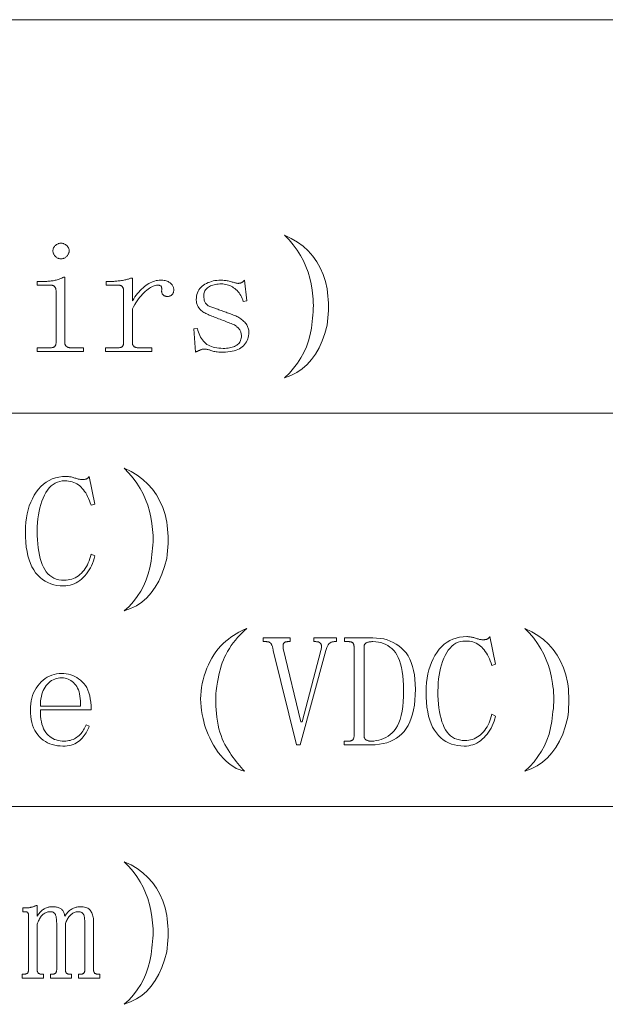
# Model space of a CAD drawing. Extents: x 1 to 297, y 1 to 210.
# Tile 32 of 171: x 58.45 to 66.47, y 43.02 to 56.51. Entities that reach past the tile are written whole.
import ezdxf

# ---------------------------------------------------------------- set-up
doc = ezdxf.new("R2010")
doc.units = 0

msp = doc.modelspace()

# ---------------------------------------------------------------- linework, layer by layer
at = {"color": 7, "lineweight": 13}
for p, q in [((1.306, 56.508), (219.321, 56.508)), ((1.306, 51.119), (219.321, 51.119)), ((1.306, 45.731), (175.108, 45.731))]:
    msp.add_line(p, q, dxfattribs=at)
for points in [[(62.078, 53.556), (62.17, 53.512), (62.254, 53.461), (62.332, 53.404), (62.401, 53.34), (62.463, 53.269), (62.518, 53.192), (62.565, 53.109), (62.604, 53.019), (62.636, 52.922), (62.66, 52.819), (62.667, 52.771), (62.671, 52.722), (62.675, 52.674), (62.677, 52.624), (62.678, 52.575), (62.677, 52.525), (62.675, 52.475), (62.671, 52.424), (62.667, 52.373), (62.66, 52.322), (62.63, 52.21), (62.593, 52.107), (62.55, 52.012), (62.501, 51.927), (62.446, 51.851), (62.385, 51.783), (62.317, 51.724), (62.244, 51.675), (62.164, 51.634), (62.078, 51.602), (62.143, 51.665), (62.202, 51.732), (62.256, 51.801), (62.302, 51.874), (62.343, 51.949), (62.378, 52.028), (62.406, 52.11), (62.429, 52.194), (62.445, 52.282), (62.455, 52.373), (62.461, 52.418), (62.466, 52.462), (62.469, 52.506), (62.471, 52.549), (62.472, 52.592), (62.471, 52.635), (62.469, 52.677), (62.466, 52.719), (62.461, 52.761), (62.455, 52.802), (62.442, 52.887), (62.423, 52.969), (62.399, 53.05), (62.37, 53.128), (62.335, 53.205), (62.294, 53.279), (62.248, 53.352), (62.197, 53.422), (62.14, 53.49)], [(59.018, 53.445), (59.026, 53.445), (59.034, 53.444), (59.043, 53.442), (59.05, 53.44), (59.058, 53.437), (59.066, 53.434), (59.073, 53.43), (59.081, 53.426), (59.088, 53.421), (59.095, 53.415), (59.101, 53.409), (59.107, 53.402), (59.112, 53.396), (59.117, 53.389), (59.12, 53.382), (59.124, 53.374), (59.126, 53.367), (59.128, 53.359), (59.129, 53.35), (59.129, 53.342), (59.129, 53.334), (59.128, 53.325), (59.126, 53.317), (59.124, 53.309), (59.12, 53.301), (59.117, 53.294), (59.112, 53.286), (59.107, 53.279), (59.101, 53.272), (59.095, 53.265), (59.088, 53.258), (59.081, 53.253), (59.073, 53.247), (59.066, 53.243), (59.058, 53.239), (59.05, 53.236), (59.043, 53.234), (59.034, 53.232), (59.026, 53.231), (59.018, 53.231), (59.009, 53.231), (59.001, 53.232), (58.993, 53.234), (58.985, 53.236), (58.977, 53.239), (58.969, 53.243), (58.962, 53.247), (58.954, 53.253), (58.947, 53.258), (58.94, 53.265), (58.934, 53.272), (58.928, 53.279), (58.923, 53.286), (58.918, 53.294), (58.915, 53.301), (58.912, 53.309), (58.909, 53.317), (58.908, 53.325), (58.906, 53.334), (58.906, 53.342), (58.906, 53.35), (58.908, 53.359), (58.909, 53.367), (58.912, 53.374), (58.915, 53.382), (58.918, 53.389), (58.923, 53.396), (58.928, 53.402), (58.934, 53.409), (58.94, 53.415), (58.947, 53.421), (58.954, 53.426), (58.962, 53.43), (58.969, 53.434), (58.977, 53.437), (58.985, 53.44), (58.993, 53.442), (59.001, 53.444), (59.009, 53.445)], [(58.949, 52.793), (58.949, 52.8), (58.948, 52.807), (58.947, 52.813), (58.946, 52.819), (58.945, 52.825), (58.943, 52.83), (58.941, 52.835), (58.938, 52.84), (58.935, 52.845), (58.932, 52.849), (58.928, 52.853), (58.924, 52.857), (58.919, 52.86), (58.914, 52.863), (58.908, 52.865), (58.902, 52.867), (58.895, 52.869), (58.888, 52.87), (58.88, 52.87), (58.872, 52.871), (58.692, 52.871), (58.692, 52.922), (58.778, 52.922), (58.793, 52.922), (58.808, 52.923), (58.823, 52.923), (58.838, 52.924), (58.853, 52.925), (58.867, 52.927), (58.881, 52.928), (58.896, 52.93), (58.91, 52.932), (58.923, 52.935), (58.937, 52.938), (58.95, 52.941), (58.964, 52.944), (58.977, 52.949), (58.99, 52.953), (59.002, 52.958), (59.015, 52.963), (59.028, 52.969), (59.04, 52.975), (59.052, 52.982), (59.069, 52.982), (59.069, 52.082), (59.069, 52.075), (59.07, 52.069), (59.071, 52.063), (59.072, 52.057), (59.074, 52.052), (59.077, 52.047), (59.08, 52.042), (59.083, 52.038), (59.086, 52.034), (59.09, 52.031), (59.095, 52.027), (59.1, 52.024), (59.104, 52.022), (59.11, 52.02), (59.115, 52.018), (59.121, 52.016), (59.127, 52.015), (59.133, 52.014), (59.139, 52.014), (59.146, 52.013), (59.326, 52.013), (59.326, 51.962), (58.692, 51.962), (58.692, 52.013), (58.872, 52.013), (58.88, 52.014), (58.888, 52.014), (58.895, 52.015), (58.902, 52.016), (58.908, 52.018), (58.914, 52.02), (58.919, 52.022), (58.924, 52.024), (58.928, 52.027), (58.932, 52.031), (58.935, 52.034), (58.938, 52.038), (58.941, 52.042), (58.943, 52.047), (58.945, 52.052), (58.946, 52.057), (58.947, 52.063), (58.948, 52.069), (58.949, 52.075), (58.949, 52.082)], [(59.995, 52.656), (60.012, 52.683), (60.03, 52.709), (60.047, 52.733), (60.065, 52.756), (60.084, 52.777), (60.102, 52.798), (60.121, 52.817), (60.14, 52.835), (60.159, 52.851), (60.179, 52.866), (60.199, 52.88), (60.219, 52.893), (60.239, 52.903), (60.259, 52.913), (60.279, 52.921), (60.299, 52.927), (60.319, 52.933), (60.339, 52.936), (60.36, 52.938), (60.38, 52.939), (60.397, 52.939), (60.413, 52.938), (60.428, 52.936), (60.443, 52.933), (60.457, 52.93), (60.469, 52.925), (60.482, 52.92), (60.493, 52.914), (60.503, 52.908), (60.513, 52.901), (60.522, 52.893), (60.53, 52.885), (60.537, 52.876), (60.543, 52.868), (60.549, 52.859), (60.553, 52.85), (60.556, 52.84), (60.559, 52.831), (60.56, 52.821), (60.56, 52.811), (60.56, 52.802), (60.56, 52.794), (60.559, 52.786), (60.557, 52.779), (60.555, 52.772), (60.553, 52.765), (60.55, 52.759), (60.547, 52.753), (60.543, 52.747), (60.539, 52.742), (60.535, 52.737), (60.53, 52.733), (60.524, 52.729), (60.518, 52.726), (60.512, 52.723), (60.506, 52.72), (60.499, 52.719), (60.491, 52.717), (60.483, 52.717), (60.475, 52.716), (60.466, 52.717), (60.458, 52.717), (60.451, 52.719), (60.444, 52.72), (60.437, 52.723), (60.431, 52.726), (60.425, 52.729), (60.42, 52.733), (60.415, 52.737), (60.41, 52.742), (60.406, 52.747), (60.403, 52.753), (60.4, 52.759), (60.398, 52.765), (60.397, 52.772), (60.396, 52.779), (60.395, 52.786), (60.395, 52.794), (60.396, 52.802), (60.398, 52.811), (60.397, 52.816), (60.397, 52.821), (60.397, 52.825), (60.396, 52.83), (60.395, 52.834), (60.394, 52.838), (60.393, 52.842), (60.392, 52.846), (60.391, 52.85), (60.389, 52.853), (60.387, 52.857), (60.384, 52.86), (60.381, 52.862), (60.377, 52.864), (60.372, 52.866), (60.366, 52.868), (60.36, 52.869), (60.353, 52.87), (60.346, 52.87), (60.338, 52.871), (60.324, 52.87), (60.309, 52.867), (60.294, 52.863), (60.278, 52.857), (60.262, 52.849), (60.244, 52.84), (60.227, 52.829), (60.209, 52.816), (60.19, 52.801), (60.17, 52.785), (60.151, 52.767), (60.132, 52.748), (60.113, 52.727), (60.095, 52.705), (60.077, 52.682), (60.06, 52.657), (60.043, 52.631), (60.026, 52.604), (60.01, 52.575), (59.995, 52.545), (59.995, 52.082), (59.995, 52.075), (59.996, 52.069), (59.997, 52.063), (59.998, 52.057), (60, 52.052), (60.002, 52.047), (60.005, 52.042), (60.008, 52.038), (60.012, 52.034), (60.016, 52.031), (60.021, 52.027), (60.025, 52.024), (60.03, 52.022), (60.035, 52.02), (60.041, 52.018), (60.046, 52.016), (60.052, 52.015), (60.059, 52.014), (60.065, 52.014), (60.072, 52.013), (60.26, 52.013), (60.26, 51.962), (59.626, 51.962), (59.626, 52.013), (59.798, 52.013), (59.806, 52.014), (59.814, 52.014), (59.821, 52.015), (59.828, 52.016), (59.834, 52.018), (59.84, 52.02), (59.845, 52.022), (59.85, 52.024), (59.854, 52.027), (59.858, 52.031), (59.861, 52.034), (59.864, 52.038), (59.866, 52.042), (59.869, 52.047), (59.87, 52.052), (59.872, 52.057), (59.873, 52.063), (59.874, 52.069), (59.875, 52.075), (59.875, 52.082), (59.875, 52.793), (59.875, 52.8), (59.874, 52.807), (59.873, 52.813), (59.872, 52.819), (59.87, 52.825), (59.869, 52.83), (59.866, 52.835), (59.864, 52.84), (59.861, 52.845), (59.858, 52.849), (59.854, 52.853), (59.85, 52.857), (59.845, 52.86), (59.84, 52.863), (59.834, 52.865), (59.828, 52.867), (59.821, 52.869), (59.814, 52.87), (59.806, 52.87), (59.798, 52.871), (59.635, 52.871), (59.635, 52.922), (59.703, 52.922), (59.716, 52.922), (59.728, 52.923), (59.741, 52.923), (59.755, 52.924), (59.769, 52.925), (59.783, 52.927), (59.798, 52.928), (59.813, 52.93), (59.829, 52.932), (59.845, 52.935), (59.861, 52.937), (59.876, 52.94), (59.89, 52.943), (59.904, 52.946), (59.917, 52.949), (59.929, 52.952), (59.94, 52.955), (59.95, 52.958), (59.96, 52.961), (59.969, 52.965), (59.995, 52.965)], [(60.869, 52.673), (60.87, 52.699), (60.873, 52.722), (60.878, 52.745), (60.885, 52.767), (60.894, 52.787), (60.904, 52.806), (60.917, 52.824), (60.932, 52.841), (60.949, 52.856), (60.968, 52.871), (60.988, 52.884), (61.009, 52.895), (61.03, 52.906), (61.053, 52.914), (61.076, 52.922), (61.1, 52.928), (61.124, 52.933), (61.15, 52.936), (61.176, 52.938), (61.203, 52.939), (61.219, 52.939), (61.234, 52.938), (61.249, 52.937), (61.264, 52.936), (61.278, 52.934), (61.293, 52.931), (61.307, 52.929), (61.321, 52.925), (61.335, 52.922), (61.349, 52.918), (61.362, 52.914), (61.375, 52.91), (61.386, 52.907), (61.397, 52.904), (61.407, 52.902), (61.416, 52.9), (61.424, 52.898), (61.431, 52.897), (61.438, 52.896), (61.443, 52.896), (61.448, 52.896), (61.453, 52.897), (61.458, 52.897), (61.462, 52.898), (61.467, 52.898), (61.471, 52.899), (61.475, 52.9), (61.479, 52.902), (61.483, 52.903), (61.486, 52.905), (61.49, 52.907), (61.493, 52.909), (61.497, 52.912), (61.501, 52.914), (61.505, 52.918), (61.51, 52.921), (61.514, 52.925), (61.519, 52.93), (61.524, 52.934), (61.529, 52.939), (61.563, 52.656), (61.512, 52.648), (61.505, 52.67), (61.496, 52.69), (61.487, 52.71), (61.477, 52.729), (61.466, 52.747), (61.454, 52.764), (61.441, 52.781), (61.427, 52.796), (61.412, 52.81), (61.396, 52.823), (61.38, 52.836), (61.363, 52.847), (61.345, 52.856), (61.328, 52.865), (61.309, 52.872), (61.291, 52.877), (61.272, 52.882), (61.252, 52.885), (61.232, 52.887), (61.212, 52.888), (61.19, 52.887), (61.169, 52.886), (61.149, 52.884), (61.13, 52.881), (61.112, 52.877), (61.095, 52.872), (61.079, 52.867), (61.064, 52.86), (61.049, 52.853), (61.036, 52.845), (61.024, 52.836), (61.013, 52.826), (61.003, 52.816), (60.995, 52.805), (60.988, 52.793), (60.982, 52.781), (60.978, 52.768), (60.974, 52.754), (60.973, 52.74), (60.972, 52.725), (60.972, 52.711), (60.973, 52.699), (60.975, 52.686), (60.977, 52.675), (60.979, 52.664), (60.983, 52.653), (60.987, 52.644), (60.991, 52.634), (60.996, 52.626), (61.002, 52.618), (61.008, 52.61), (61.016, 52.603), (61.024, 52.597), (61.033, 52.59), (61.044, 52.584), (61.055, 52.579), (61.067, 52.574), (61.08, 52.57), (61.094, 52.566), (61.109, 52.562), (61.121, 52.557), (61.134, 52.552), (61.148, 52.546), (61.162, 52.541), (61.177, 52.535), (61.192, 52.53), (61.208, 52.524), (61.224, 52.518), (61.241, 52.512), (61.259, 52.506), (61.277, 52.5), (61.294, 52.494), (61.312, 52.488), (61.329, 52.482), (61.346, 52.475), (61.362, 52.469), (61.379, 52.462), (61.395, 52.456), (61.411, 52.449), (61.426, 52.442), (61.44, 52.435), (61.453, 52.427), (61.465, 52.42), (61.478, 52.411), (61.489, 52.402), (61.501, 52.393), (61.512, 52.383), (61.522, 52.373), (61.532, 52.363), (61.542, 52.352), (61.551, 52.341), (61.559, 52.329), (61.566, 52.317), (61.572, 52.305), (61.577, 52.293), (61.581, 52.281), (61.585, 52.268), (61.587, 52.255), (61.589, 52.241), (61.589, 52.228), (61.588, 52.203), (61.585, 52.179), (61.581, 52.156), (61.575, 52.134), (61.567, 52.113), (61.557, 52.093), (61.545, 52.075), (61.531, 52.058), (61.516, 52.041), (61.499, 52.026), (61.48, 52.012), (61.46, 52), (61.438, 51.989), (61.414, 51.98), (61.389, 51.972), (61.362, 51.965), (61.333, 51.96), (61.303, 51.956), (61.271, 51.954), (61.238, 51.953), (61.216, 51.954), (61.195, 51.954), (61.176, 51.955), (61.157, 51.957), (61.14, 51.959), (61.124, 51.961), (61.109, 51.964), (61.095, 51.967), (61.082, 51.971), (61.07, 51.975), (61.06, 51.979), (61.049, 51.983), (61.039, 51.986), (61.029, 51.989), (61.02, 51.991), (61.011, 51.993), (61.003, 51.994), (60.995, 51.995), (60.988, 51.996), (60.98, 51.996), (60.975, 51.996), (60.97, 51.996), (60.965, 51.995), (60.959, 51.994), (60.954, 51.993), (60.948, 51.992), (60.942, 51.99), (60.937, 51.988), (60.931, 51.986), (60.925, 51.983), (60.919, 51.981), (60.913, 51.978), (60.906, 51.975), (60.9, 51.972), (60.894, 51.97), (60.887, 51.966), (60.881, 51.963), (60.874, 51.96), (60.867, 51.957), (60.86, 51.953), (60.835, 52.271), (60.886, 52.279), (60.892, 52.252), (60.899, 52.227), (60.907, 52.203), (60.916, 52.18), (60.927, 52.159), (60.939, 52.139), (60.952, 52.121), (60.966, 52.104), (60.981, 52.088), (60.998, 52.073), (61.015, 52.06), (61.035, 52.049), (61.055, 52.038), (61.077, 52.03), (61.1, 52.022), (61.125, 52.016), (61.151, 52.011), (61.179, 52.008), (61.207, 52.006), (61.238, 52.005), (61.261, 52.005), (61.283, 52.007), (61.305, 52.009), (61.325, 52.012), (61.344, 52.016), (61.362, 52.02), (61.378, 52.026), (61.394, 52.032), (61.408, 52.04), (61.422, 52.048), (61.434, 52.057), (61.445, 52.067), (61.455, 52.077), (61.463, 52.089), (61.47, 52.101), (61.476, 52.115), (61.48, 52.129), (61.484, 52.144), (61.486, 52.16), (61.486, 52.176), (61.486, 52.188), (61.485, 52.199), (61.483, 52.21), (61.481, 52.221), (61.478, 52.231), (61.474, 52.241), (61.469, 52.25), (61.464, 52.259), (61.458, 52.267), (61.452, 52.275), (61.445, 52.282), (61.438, 52.289), (61.431, 52.296), (61.424, 52.302), (61.418, 52.308), (61.411, 52.313), (61.404, 52.318), (61.397, 52.323), (61.39, 52.327), (61.383, 52.331), (61.366, 52.337), (61.348, 52.344), (61.33, 52.352), (61.312, 52.359), (61.293, 52.366), (61.274, 52.373), (61.255, 52.381), (61.235, 52.388), (61.215, 52.396), (61.195, 52.403), (61.174, 52.411), (61.155, 52.419), (61.135, 52.426), (61.117, 52.434), (61.098, 52.441), (61.081, 52.448), (61.063, 52.455), (61.047, 52.462), (61.03, 52.469), (61.015, 52.476), (61, 52.483), (60.986, 52.491), (60.972, 52.498), (60.96, 52.506), (60.948, 52.515), (60.938, 52.524), (60.928, 52.533), (60.919, 52.542), (60.911, 52.552), (60.903, 52.562), (60.897, 52.572), (60.891, 52.583), (60.886, 52.594), (60.881, 52.605), (60.878, 52.616), (60.874, 52.627), (60.872, 52.638), (60.87, 52.65), (60.869, 52.662)], [(59.883, 50.362), (59.976, 50.318), (60.06, 50.267), (60.137, 50.209), (60.207, 50.145), (60.269, 50.075), (60.324, 49.998), (60.37, 49.914), (60.41, 49.824), (60.442, 49.728), (60.466, 49.625), (60.472, 49.577), (60.477, 49.528), (60.481, 49.479), (60.483, 49.43), (60.483, 49.381), (60.483, 49.331), (60.481, 49.28), (60.477, 49.23), (60.472, 49.179), (60.466, 49.128), (60.436, 49.016), (60.399, 48.912), (60.356, 48.818), (60.307, 48.733), (60.252, 48.656), (60.19, 48.589), (60.123, 48.53), (60.049, 48.48), (59.969, 48.44), (59.883, 48.408), (59.949, 48.471), (60.008, 48.537), (60.061, 48.607), (60.108, 48.679), (60.149, 48.755), (60.184, 48.834), (60.212, 48.915), (60.234, 49), (60.25, 49.088), (60.26, 49.179), (60.267, 49.224), (60.271, 49.268), (60.275, 49.311), (60.277, 49.355), (60.278, 49.398), (60.277, 49.44), (60.275, 49.483), (60.271, 49.525), (60.267, 49.566), (60.26, 49.608), (60.247, 49.692), (60.229, 49.775), (60.205, 49.856), (60.175, 49.934), (60.14, 50.011), (60.1, 50.085), (60.054, 50.157), (60.003, 50.228), (59.946, 50.296)], [(59.052, 48.751), (59.005, 48.752), (58.96, 48.758), (58.917, 48.767), (58.876, 48.779), (58.837, 48.796), (58.799, 48.815), (58.764, 48.839), (58.731, 48.866), (58.7, 48.896), (58.67, 48.931), (58.644, 48.969), (58.62, 49.011), (58.598, 49.057), (58.58, 49.107), (58.564, 49.162), (58.552, 49.221), (58.542, 49.283), (58.535, 49.35), (58.53, 49.421), (58.529, 49.496), (58.531, 49.56), (58.535, 49.622), (58.543, 49.682), (58.553, 49.739), (58.567, 49.794), (58.583, 49.847), (58.603, 49.898), (58.625, 49.946), (58.651, 49.992), (58.679, 50.036), (58.71, 50.077), (58.743, 50.113), (58.779, 50.146), (58.816, 50.173), (58.856, 50.197), (58.898, 50.216), (58.942, 50.231), (58.988, 50.242), (59.036, 50.248), (59.086, 50.251), (59.098, 50.25), (59.11, 50.25), (59.122, 50.249), (59.134, 50.247), (59.146, 50.245), (59.158, 50.243), (59.17, 50.24), (59.182, 50.237), (59.194, 50.233), (59.206, 50.229), (59.218, 50.225), (59.229, 50.221), (59.241, 50.218), (59.251, 50.215), (59.262, 50.213), (59.272, 50.211), (59.282, 50.21), (59.291, 50.209), (59.3, 50.208), (59.309, 50.208), (59.316, 50.208), (59.322, 50.208), (59.328, 50.208), (59.334, 50.209), (59.34, 50.21), (59.346, 50.211), (59.351, 50.212), (59.356, 50.213), (59.36, 50.215), (59.365, 50.216), (59.369, 50.218), (59.373, 50.22), (59.377, 50.223), (59.381, 50.226), (59.385, 50.229), (59.389, 50.233), (59.393, 50.237), (59.396, 50.241), (59.4, 50.246), (59.403, 50.251), (59.48, 49.873), (59.429, 49.856), (59.418, 49.888), (59.407, 49.918), (59.395, 49.947), (59.382, 49.974), (59.369, 50), (59.355, 50.024), (59.34, 50.046), (59.325, 50.067), (59.309, 50.087), (59.292, 50.105), (59.274, 50.121), (59.256, 50.136), (59.236, 50.149), (59.215, 50.16), (59.193, 50.169), (59.17, 50.177), (59.147, 50.183), (59.122, 50.187), (59.096, 50.19), (59.069, 50.191), (59.034, 50.189), (59, 50.183), (58.968, 50.173), (58.938, 50.159), (58.909, 50.141), (58.882, 50.12), (58.857, 50.094), (58.833, 50.064), (58.811, 50.031), (58.79, 49.993), (58.772, 49.953), (58.755, 49.911), (58.74, 49.867), (58.727, 49.821), (58.717, 49.773), (58.708, 49.723), (58.701, 49.671), (58.696, 49.618), (58.693, 49.562), (58.692, 49.505), (58.693, 49.443), (58.695, 49.383), (58.7, 49.327), (58.706, 49.273), (58.713, 49.222), (58.723, 49.174), (58.734, 49.128), (58.747, 49.085), (58.761, 49.045), (58.778, 49.008), (58.796, 48.974), (58.816, 48.943), (58.839, 48.916), (58.864, 48.893), (58.891, 48.873), (58.921, 48.857), (58.952, 48.844), (58.986, 48.835), (59.022, 48.83), (59.06, 48.828), (59.087, 48.829), (59.114, 48.832), (59.139, 48.837), (59.164, 48.843), (59.188, 48.852), (59.211, 48.863), (59.234, 48.876), (59.255, 48.891), (59.276, 48.908), (59.296, 48.926), (59.315, 48.947), (59.333, 48.968), (59.35, 48.991), (59.365, 49.015), (59.379, 49.041), (59.391, 49.068), (59.403, 49.096), (59.413, 49.125), (59.422, 49.156), (59.429, 49.188), (59.48, 49.162), (59.471, 49.127), (59.46, 49.093), (59.448, 49.06), (59.434, 49.028), (59.419, 48.998), (59.403, 48.969), (59.385, 48.942), (59.365, 48.915), (59.344, 48.89), (59.322, 48.866), (59.298, 48.844), (59.274, 48.825), (59.249, 48.807), (59.223, 48.792), (59.197, 48.779), (59.169, 48.769), (59.141, 48.761), (59.112, 48.755), (59.082, 48.752)], [(61.563, 48.168), (61.53, 48.139), (61.497, 48.109), (61.465, 48.078), (61.434, 48.044), (61.405, 48.009), (61.376, 47.972), (61.348, 47.934), (61.322, 47.893), (61.296, 47.851), (61.272, 47.808), (61.255, 47.773), (61.24, 47.736), (61.225, 47.697), (61.212, 47.657), (61.199, 47.615), (61.188, 47.571), (61.177, 47.526), (61.168, 47.479), (61.159, 47.43), (61.152, 47.379), (61.146, 47.347), (61.141, 47.313), (61.137, 47.276), (61.135, 47.237), (61.135, 47.195), (61.135, 47.151), (61.137, 47.104), (61.141, 47.055), (61.146, 47.004), (61.152, 46.951), (61.16, 46.897), (61.169, 46.845), (61.18, 46.795), (61.193, 46.748), (61.208, 46.702), (61.224, 46.658), (61.242, 46.617), (61.262, 46.578), (61.283, 46.54), (61.306, 46.505), (61.327, 46.471), (61.348, 46.438), (61.369, 46.407), (61.391, 46.376), (61.413, 46.346), (61.436, 46.318), (61.459, 46.29), (61.482, 46.263), (61.505, 46.238), (61.529, 46.213), (61.491, 46.222), (61.454, 46.235), (61.417, 46.251), (61.381, 46.271), (61.345, 46.295), (61.309, 46.322), (61.273, 46.354), (61.238, 46.389), (61.203, 46.428), (61.169, 46.471), (61.136, 46.521), (61.106, 46.571), (61.078, 46.62), (61.054, 46.668), (61.032, 46.715), (61.013, 46.761), (60.996, 46.805), (60.982, 46.849), (60.972, 46.892), (60.963, 46.933), (60.951, 46.988), (60.941, 47.042), (60.934, 47.096), (60.93, 47.15), (60.929, 47.203), (60.93, 47.256), (60.934, 47.309), (60.941, 47.361), (60.951, 47.413), (60.963, 47.465), (60.978, 47.519), (60.995, 47.571), (61.014, 47.622), (61.035, 47.671), (61.058, 47.718), (61.083, 47.763), (61.11, 47.807), (61.139, 47.849), (61.17, 47.889), (61.203, 47.928), (61.238, 47.961), (61.273, 47.992), (61.308, 48.021), (61.343, 48.048), (61.379, 48.073), (61.415, 48.096), (61.452, 48.117), (61.489, 48.136), (61.526, 48.153)], [(65.369, 48.168), (65.461, 48.123), (65.546, 48.072), (65.623, 48.015), (65.693, 47.951), (65.755, 47.881), (65.809, 47.804), (65.856, 47.72), (65.896, 47.63), (65.928, 47.534), (65.952, 47.431), (65.958, 47.382), (65.963, 47.334), (65.966, 47.285), (65.968, 47.236), (65.969, 47.186), (65.968, 47.136), (65.966, 47.086), (65.963, 47.036), (65.958, 46.985), (65.952, 46.933), (65.921, 46.821), (65.885, 46.718), (65.842, 46.624), (65.793, 46.538), (65.738, 46.462), (65.676, 46.394), (65.609, 46.336), (65.535, 46.286), (65.455, 46.245), (65.369, 46.213), (65.434, 46.277), (65.494, 46.343), (65.547, 46.412), (65.594, 46.485), (65.635, 46.561), (65.669, 46.639), (65.698, 46.721), (65.72, 46.806), (65.736, 46.894), (65.746, 46.985), (65.752, 47.029), (65.757, 47.073), (65.761, 47.117), (65.763, 47.16), (65.763, 47.203), (65.763, 47.246), (65.761, 47.288), (65.757, 47.33), (65.752, 47.372), (65.746, 47.413), (65.733, 47.498), (65.715, 47.581), (65.691, 47.661), (65.661, 47.74), (65.626, 47.816), (65.586, 47.891), (65.54, 47.963), (65.488, 48.033), (65.431, 48.102)], [(62.48, 47.988), (62.48, 48.039), (62.789, 48.039), (62.789, 47.988), (62.755, 47.988), (62.748, 47.987), (62.741, 47.987), (62.735, 47.985), (62.728, 47.984), (62.722, 47.981), (62.715, 47.978), (62.709, 47.975), (62.703, 47.971), (62.696, 47.967), (62.69, 47.962), (62.685, 47.956), (62.679, 47.95), (62.674, 47.943), (62.668, 47.935), (62.664, 47.926), (62.659, 47.916), (62.655, 47.905), (62.651, 47.893), (62.647, 47.881), (62.643, 47.868), (62.292, 46.573), (62.24, 46.573), (61.923, 47.868), (61.921, 47.879), (61.919, 47.891), (61.917, 47.901), (61.914, 47.911), (61.912, 47.92), (61.908, 47.929), (61.905, 47.937), (61.901, 47.945), (61.897, 47.951), (61.893, 47.958), (61.889, 47.963), (61.884, 47.969), (61.879, 47.973), (61.873, 47.977), (61.867, 47.98), (61.86, 47.983), (61.853, 47.985), (61.845, 47.987), (61.837, 47.987), (61.829, 47.988), (61.786, 47.988), (61.786, 48.039), (62.155, 48.039), (62.155, 47.988), (62.12, 47.988), (62.112, 47.987), (62.104, 47.987), (62.097, 47.985), (62.091, 47.984), (62.085, 47.981), (62.08, 47.978), (62.075, 47.975), (62.071, 47.971), (62.068, 47.967), (62.065, 47.962), (62.062, 47.957), (62.06, 47.951), (62.059, 47.945), (62.058, 47.939), (62.057, 47.932), (62.057, 47.925), (62.057, 47.918), (62.058, 47.91), (62.059, 47.902), (62.06, 47.893), (62.3, 46.891), (62.318, 46.891), (62.575, 47.868), (62.578, 47.879), (62.58, 47.891), (62.582, 47.901), (62.583, 47.911), (62.583, 47.92), (62.583, 47.929), (62.582, 47.937), (62.58, 47.945), (62.578, 47.951), (62.575, 47.958), (62.571, 47.963), (62.566, 47.969), (62.561, 47.973), (62.556, 47.977), (62.549, 47.98), (62.542, 47.983), (62.534, 47.985), (62.525, 47.987), (62.516, 47.987), (62.506, 47.988)], [(63.029, 47.919), (63.029, 47.926), (63.028, 47.932), (63.027, 47.938), (63.026, 47.944), (63.025, 47.949), (63.023, 47.954), (63.021, 47.959), (63.018, 47.963), (63.015, 47.967), (63.012, 47.971), (63.008, 47.974), (63.004, 47.977), (62.999, 47.979), (62.994, 47.982), (62.988, 47.983), (62.982, 47.985), (62.975, 47.986), (62.968, 47.987), (62.96, 47.988), (62.952, 47.988), (62.9, 47.988), (62.9, 48.039), (63.286, 48.039), (63.338, 48.037), (63.388, 48.032), (63.436, 48.024), (63.482, 48.012), (63.525, 47.996), (63.566, 47.977), (63.606, 47.955), (63.643, 47.929), (63.678, 47.9), (63.71, 47.868), (63.741, 47.832), (63.768, 47.792), (63.791, 47.748), (63.812, 47.7), (63.829, 47.649), (63.844, 47.594), (63.855, 47.535), (63.863, 47.473), (63.867, 47.406), (63.869, 47.336), (63.867, 47.26), (63.863, 47.187), (63.855, 47.119), (63.844, 47.054), (63.83, 46.994), (63.813, 46.939), (63.793, 46.887), (63.77, 46.84), (63.744, 46.797), (63.715, 46.758), (63.682, 46.723), (63.647, 46.691), (63.609, 46.664), (63.568, 46.64), (63.524, 46.619), (63.477, 46.603), (63.427, 46.59), (63.375, 46.581), (63.319, 46.575), (63.26, 46.573), (62.892, 46.573), (62.892, 46.625), (62.952, 46.625), (62.96, 46.625), (62.968, 46.626), (62.975, 46.626), (62.982, 46.628), (62.988, 46.629), (62.994, 46.631), (62.999, 46.633), (63.004, 46.636), (63.008, 46.639), (63.012, 46.642), (63.015, 46.646), (63.018, 46.65), (63.021, 46.654), (63.023, 46.658), (63.025, 46.663), (63.026, 46.669), (63.027, 46.674), (63.028, 46.68), (63.029, 46.687), (63.029, 46.693)], [(64.538, 46.556), (64.491, 46.558), (64.446, 46.563), (64.402, 46.572), (64.361, 46.585), (64.322, 46.601), (64.285, 46.621), (64.25, 46.644), (64.217, 46.671), (64.185, 46.702), (64.156, 46.736), (64.129, 46.774), (64.105, 46.817), (64.084, 46.863), (64.066, 46.913), (64.05, 46.968), (64.037, 47.026), (64.027, 47.089), (64.02, 47.156), (64.016, 47.227), (64.015, 47.302), (64.016, 47.366), (64.021, 47.428), (64.028, 47.487), (64.039, 47.545), (64.052, 47.6), (64.069, 47.653), (64.088, 47.703), (64.111, 47.752), (64.136, 47.798), (64.165, 47.842), (64.196, 47.883), (64.229, 47.919), (64.264, 47.951), (64.302, 47.979), (64.342, 48.003), (64.383, 48.022), (64.427, 48.037), (64.473, 48.048), (64.522, 48.054), (64.572, 48.056), (64.584, 48.056), (64.596, 48.055), (64.608, 48.054), (64.62, 48.053), (64.632, 48.051), (64.644, 48.049), (64.656, 48.046), (64.668, 48.043), (64.68, 48.039), (64.692, 48.035), (64.704, 48.031), (64.715, 48.027), (64.726, 48.024), (64.737, 48.021), (64.748, 48.019), (64.758, 48.017), (64.767, 48.015), (64.777, 48.014), (64.786, 48.014), (64.795, 48.013), (64.801, 48.014), (64.808, 48.014), (64.814, 48.014), (64.82, 48.015), (64.826, 48.016), (64.831, 48.017), (64.836, 48.018), (64.841, 48.019), (64.846, 48.02), (64.85, 48.022), (64.855, 48.024), (64.859, 48.026), (64.863, 48.029), (64.867, 48.032), (64.871, 48.035), (64.875, 48.038), (64.878, 48.042), (64.882, 48.047), (64.886, 48.051), (64.889, 48.056), (64.966, 47.679), (64.915, 47.662), (64.904, 47.694), (64.893, 47.724), (64.881, 47.753), (64.868, 47.78), (64.855, 47.806), (64.841, 47.83), (64.826, 47.852), (64.811, 47.873), (64.794, 47.893), (64.778, 47.911), (64.76, 47.927), (64.741, 47.941), (64.722, 47.954), (64.701, 47.965), (64.679, 47.975), (64.656, 47.983), (64.632, 47.989), (64.608, 47.993), (64.582, 47.995), (64.555, 47.996), (64.52, 47.994), (64.486, 47.988), (64.454, 47.979), (64.424, 47.965), (64.395, 47.947), (64.368, 47.925), (64.343, 47.9), (64.319, 47.87), (64.297, 47.837), (64.276, 47.799), (64.257, 47.759), (64.241, 47.717), (64.226, 47.672), (64.213, 47.626), (64.202, 47.578), (64.193, 47.529), (64.186, 47.477), (64.182, 47.423), (64.179, 47.368), (64.178, 47.311), (64.178, 47.249), (64.181, 47.189), (64.185, 47.133), (64.191, 47.079), (64.199, 47.028), (64.208, 46.979), (64.22, 46.934), (64.232, 46.891), (64.247, 46.851), (64.263, 46.813), (64.282, 46.779), (64.302, 46.749), (64.325, 46.722), (64.35, 46.698), (64.377, 46.678), (64.406, 46.662), (64.438, 46.65), (64.472, 46.641), (64.508, 46.635), (64.546, 46.633), (64.573, 46.634), (64.599, 46.637), (64.625, 46.642), (64.65, 46.649), (64.674, 46.658), (64.697, 46.669), (64.719, 46.682), (64.741, 46.697), (64.762, 46.713), (64.782, 46.732), (64.801, 46.752), (64.819, 46.774), (64.835, 46.797), (64.85, 46.821), (64.864, 46.847), (64.877, 46.873), (64.888, 46.902), (64.898, 46.931), (64.907, 46.961), (64.915, 46.993), (64.966, 46.968), (64.957, 46.932), (64.946, 46.898), (64.934, 46.866), (64.92, 46.834), (64.905, 46.804), (64.888, 46.775), (64.87, 46.747), (64.851, 46.721), (64.83, 46.696), (64.808, 46.672), (64.784, 46.65), (64.76, 46.63), (64.735, 46.613), (64.709, 46.598), (64.682, 46.585), (64.655, 46.575), (64.627, 46.567), (64.598, 46.561), (64.568, 46.557)], [(63.706, 47.319), (63.705, 47.391), (63.702, 47.458), (63.696, 47.521), (63.688, 47.579), (63.678, 47.633), (63.666, 47.683), (63.652, 47.728), (63.635, 47.769), (63.616, 47.806), (63.595, 47.838), (63.572, 47.866), (63.547, 47.892), (63.52, 47.914), (63.492, 47.934), (63.462, 47.95), (63.43, 47.964), (63.397, 47.974), (63.362, 47.982), (63.325, 47.986), (63.286, 47.988), (63.274, 47.988), (63.263, 47.987), (63.253, 47.986), (63.243, 47.985), (63.234, 47.983), (63.225, 47.982), (63.217, 47.979), (63.209, 47.977), (63.202, 47.974), (63.196, 47.971), (63.19, 47.967), (63.185, 47.963), (63.181, 47.959), (63.177, 47.954), (63.174, 47.949), (63.171, 47.944), (63.169, 47.938), (63.167, 47.932), (63.166, 47.926), (63.166, 47.919), (63.166, 46.693), (63.166, 46.687), (63.167, 46.68), (63.168, 46.674), (63.17, 46.669), (63.173, 46.663), (63.175, 46.658), (63.179, 46.654), (63.183, 46.65), (63.187, 46.646), (63.192, 46.642), (63.197, 46.639), (63.203, 46.636), (63.209, 46.633), (63.215, 46.631), (63.222, 46.629), (63.229, 46.628), (63.236, 46.626), (63.244, 46.626), (63.252, 46.625), (63.26, 46.625), (63.298, 46.626), (63.333, 46.631), (63.368, 46.638), (63.402, 46.647), (63.434, 46.66), (63.465, 46.676), (63.495, 46.694), (63.524, 46.715), (63.551, 46.739), (63.578, 46.766), (63.602, 46.797), (63.624, 46.834), (63.643, 46.875), (63.66, 46.923), (63.674, 46.975), (63.686, 47.033), (63.695, 47.097), (63.701, 47.165), (63.705, 47.24)], [(58.735, 47.053), (58.736, 47.008), (58.738, 46.966), (58.743, 46.927), (58.749, 46.89), (58.757, 46.855), (58.767, 46.824), (58.779, 46.795), (58.792, 46.768), (58.808, 46.744), (58.825, 46.723), (58.843, 46.705), (58.863, 46.688), (58.884, 46.673), (58.906, 46.66), (58.929, 46.649), (58.953, 46.641), (58.978, 46.634), (59.004, 46.629), (59.032, 46.626), (59.06, 46.625), (59.082, 46.625), (59.104, 46.627), (59.124, 46.631), (59.144, 46.635), (59.163, 46.641), (59.182, 46.648), (59.2, 46.656), (59.217, 46.666), (59.233, 46.677), (59.249, 46.689), (59.264, 46.702), (59.278, 46.716), (59.291, 46.73), (59.304, 46.745), (59.315, 46.761), (59.326, 46.777), (59.336, 46.794), (59.345, 46.811), (59.353, 46.829), (59.36, 46.848), (59.403, 46.831), (59.398, 46.812), (59.39, 46.793), (59.382, 46.774), (59.372, 46.756), (59.362, 46.737), (59.349, 46.719), (59.336, 46.701), (59.321, 46.682), (59.305, 46.664), (59.288, 46.646), (59.269, 46.629), (59.249, 46.614), (59.228, 46.6), (59.205, 46.589), (59.182, 46.579), (59.156, 46.571), (59.13, 46.564), (59.102, 46.56), (59.074, 46.557), (59.043, 46.556), (59.005, 46.558), (58.967, 46.561), (58.932, 46.568), (58.897, 46.577), (58.864, 46.588), (58.833, 46.603), (58.803, 46.619), (58.774, 46.639), (58.747, 46.66), (58.722, 46.685), (58.698, 46.712), (58.677, 46.741), (58.658, 46.772), (58.642, 46.806), (58.629, 46.841), (58.617, 46.879), (58.609, 46.919), (58.603, 46.962), (58.599, 47.007), (58.598, 47.053), (58.599, 47.096), (58.603, 47.136), (58.609, 47.175), (58.617, 47.213), (58.629, 47.25), (58.642, 47.284), (58.658, 47.318), (58.677, 47.35), (58.698, 47.38), (58.722, 47.409), (58.747, 47.436), (58.774, 47.46), (58.801, 47.481), (58.83, 47.5), (58.86, 47.515), (58.891, 47.528), (58.923, 47.538), (58.956, 47.545), (58.991, 47.549), (59.026, 47.551), (59.058, 47.549), (59.09, 47.546), (59.12, 47.541), (59.15, 47.533), (59.178, 47.523), (59.206, 47.51), (59.233, 47.496), (59.259, 47.479), (59.285, 47.46), (59.309, 47.439), (59.332, 47.415), (59.352, 47.388), (59.37, 47.358), (59.386, 47.324), (59.399, 47.287), (59.41, 47.247), (59.418, 47.203), (59.424, 47.157), (59.428, 47.107), (59.429, 47.053)], [(59.283, 47.105), (59.284, 47.142), (59.283, 47.177), (59.281, 47.21), (59.277, 47.241), (59.272, 47.271), (59.264, 47.299), (59.255, 47.325), (59.245, 47.349), (59.233, 47.371), (59.219, 47.392), (59.204, 47.411), (59.188, 47.427), (59.171, 47.442), (59.153, 47.455), (59.134, 47.466), (59.115, 47.475), (59.094, 47.482), (59.072, 47.487), (59.05, 47.49), (59.026, 47.491), (59.001, 47.49), (58.977, 47.486), (58.953, 47.481), (58.931, 47.474), (58.909, 47.465), (58.889, 47.454), (58.869, 47.44), (58.851, 47.425), (58.833, 47.407), (58.816, 47.388), (58.801, 47.366), (58.787, 47.343), (58.775, 47.319), (58.764, 47.293), (58.755, 47.266), (58.748, 47.237), (58.742, 47.206), (58.738, 47.174), (58.736, 47.14), (58.735, 47.105)], [(59.883, 44.973), (59.976, 44.929), (60.06, 44.878), (60.137, 44.821), (60.207, 44.757), (60.269, 44.686), (60.324, 44.609), (60.37, 44.526), (60.41, 44.436), (60.442, 44.339), (60.466, 44.236), (60.472, 44.188), (60.477, 44.14), (60.481, 44.091), (60.483, 44.042), (60.483, 43.992), (60.483, 43.942), (60.481, 43.892), (60.477, 43.841), (60.472, 43.79), (60.466, 43.739), (60.436, 43.627), (60.399, 43.524), (60.356, 43.43), (60.307, 43.344), (60.252, 43.268), (60.19, 43.2), (60.123, 43.142), (60.049, 43.092), (59.969, 43.051), (59.883, 43.019), (59.949, 43.082), (60.008, 43.149), (60.061, 43.218), (60.108, 43.291), (60.149, 43.366), (60.184, 43.445), (60.212, 43.527), (60.234, 43.612), (60.25, 43.7), (60.26, 43.791), (60.267, 43.835), (60.271, 43.879), (60.275, 43.923), (60.277, 43.966), (60.278, 44.009), (60.277, 44.052), (60.275, 44.094), (60.271, 44.136), (60.267, 44.178), (60.26, 44.219), (60.247, 44.304), (60.229, 44.386), (60.205, 44.467), (60.175, 44.546), (60.14, 44.622), (60.1, 44.696), (60.054, 44.769), (60.003, 44.839), (59.946, 44.907)], [(58.52, 44.339), (58.529, 44.339), (58.538, 44.339), (58.546, 44.34), (58.555, 44.341), (58.563, 44.341), (58.572, 44.342), (58.58, 44.343), (58.589, 44.345), (58.598, 44.346), (58.606, 44.348), (58.615, 44.35), (58.623, 44.351), (58.63, 44.354), (58.638, 44.356), (58.645, 44.358), (58.651, 44.361), (58.658, 44.364), (58.664, 44.367), (58.669, 44.37), (58.675, 44.373), (58.692, 44.373), (58.692, 44.228), (58.701, 44.241), (58.709, 44.254), (58.718, 44.265), (58.728, 44.276), (58.737, 44.287), (58.746, 44.296), (58.756, 44.305), (58.766, 44.313), (58.776, 44.32), (58.786, 44.326), (58.797, 44.332), (58.807, 44.337), (58.818, 44.342), (58.829, 44.345), (58.84, 44.349), (58.851, 44.351), (58.862, 44.354), (58.874, 44.355), (58.886, 44.356), (58.898, 44.356), (58.913, 44.356), (58.927, 44.355), (58.941, 44.354), (58.954, 44.351), (58.966, 44.349), (58.978, 44.345), (58.989, 44.342), (58.999, 44.337), (59.009, 44.332), (59.018, 44.326), (59.026, 44.32), (59.033, 44.313), (59.04, 44.305), (59.046, 44.296), (59.052, 44.287), (59.057, 44.276), (59.061, 44.265), (59.064, 44.254), (59.067, 44.241), (59.069, 44.228), (59.078, 44.241), (59.087, 44.254), (59.096, 44.265), (59.105, 44.276), (59.115, 44.287), (59.125, 44.296), (59.135, 44.305), (59.146, 44.313), (59.157, 44.32), (59.168, 44.326), (59.179, 44.332), (59.19, 44.337), (59.201, 44.342), (59.213, 44.345), (59.224, 44.349), (59.236, 44.351), (59.248, 44.354), (59.259, 44.355), (59.271, 44.356), (59.283, 44.356), (59.303, 44.356), (59.322, 44.354), (59.339, 44.351), (59.355, 44.347), (59.37, 44.341), (59.384, 44.335), (59.396, 44.327), (59.407, 44.318), (59.416, 44.308), (59.425, 44.296), (59.432, 44.284), (59.439, 44.271), (59.444, 44.257), (59.449, 44.243), (59.454, 44.228), (59.457, 44.212), (59.46, 44.195), (59.462, 44.178), (59.463, 44.161), (59.463, 44.142), (59.463, 43.491), (59.463, 43.484), (59.464, 43.478), (59.465, 43.472), (59.466, 43.467), (59.468, 43.462), (59.469, 43.457), (59.472, 43.453), (59.474, 43.449), (59.477, 43.446), (59.48, 43.443), (59.484, 43.441), (59.488, 43.439), (59.492, 43.437), (59.497, 43.435), (59.502, 43.434), (59.507, 43.433), (59.513, 43.432), (59.519, 43.431), (59.525, 43.431), (59.532, 43.431), (59.549, 43.431), (59.549, 43.379), (59.258, 43.379), (59.258, 43.431), (59.275, 43.431), (59.281, 43.431), (59.288, 43.431), (59.294, 43.432), (59.299, 43.433), (59.305, 43.434), (59.31, 43.435), (59.314, 43.437), (59.319, 43.439), (59.323, 43.441), (59.326, 43.443), (59.329, 43.446), (59.332, 43.449), (59.335, 43.453), (59.337, 43.457), (59.339, 43.462), (59.341, 43.467), (59.342, 43.472), (59.343, 43.478), (59.343, 43.484), (59.343, 43.491), (59.343, 44.133), (59.343, 44.152), (59.342, 44.169), (59.341, 44.184), (59.34, 44.199), (59.338, 44.212), (59.336, 44.223), (59.333, 44.234), (59.33, 44.243), (59.326, 44.251), (59.322, 44.258), (59.317, 44.263), (59.312, 44.269), (59.307, 44.273), (59.301, 44.277), (59.295, 44.28), (59.288, 44.283), (59.281, 44.285), (59.274, 44.287), (59.266, 44.287), (59.258, 44.288), (59.246, 44.287), (59.234, 44.286), (59.223, 44.284), (59.212, 44.281), (59.201, 44.277), (59.19, 44.272), (59.18, 44.267), (59.17, 44.26), (59.16, 44.253), (59.15, 44.245), (59.141, 44.236), (59.132, 44.226), (59.124, 44.216), (59.116, 44.205), (59.109, 44.193), (59.102, 44.181), (59.095, 44.168), (59.089, 44.154), (59.083, 44.14), (59.078, 44.125), (59.078, 43.491), (59.078, 43.484), (59.078, 43.478), (59.079, 43.472), (59.08, 43.467), (59.082, 43.462), (59.084, 43.457), (59.086, 43.453), (59.089, 43.449), (59.091, 43.446), (59.095, 43.443), (59.098, 43.441), (59.102, 43.439), (59.107, 43.437), (59.111, 43.435), (59.116, 43.434), (59.121, 43.433), (59.127, 43.432), (59.133, 43.431), (59.139, 43.431), (59.146, 43.431), (59.163, 43.431), (59.163, 43.379), (58.872, 43.379), (58.872, 43.431), (58.889, 43.431), (58.896, 43.431), (58.902, 43.431), (58.908, 43.432), (58.914, 43.433), (58.919, 43.434), (58.924, 43.435), (58.929, 43.437), (58.933, 43.439), (58.937, 43.441), (58.94, 43.443), (58.944, 43.446), (58.947, 43.449), (58.949, 43.453), (58.951, 43.457), (58.953, 43.462), (58.955, 43.467), (58.956, 43.472), (58.957, 43.478), (58.957, 43.484), (58.958, 43.491), (58.958, 44.133), (58.957, 44.148), (58.957, 44.163), (58.956, 44.176), (58.955, 44.189), (58.953, 44.201), (58.951, 44.212), (58.949, 44.223), (58.947, 44.232), (58.944, 44.241), (58.94, 44.249), (58.937, 44.256), (58.932, 44.263), (58.927, 44.269), (58.921, 44.274), (58.915, 44.278), (58.908, 44.282), (58.9, 44.284), (58.891, 44.286), (58.882, 44.287), (58.872, 44.288), (58.86, 44.287), (58.848, 44.286), (58.837, 44.284), (58.826, 44.281), (58.815, 44.277), (58.804, 44.272), (58.794, 44.267), (58.784, 44.26), (58.774, 44.253), (58.765, 44.245), (58.756, 44.236), (58.747, 44.226), (58.738, 44.215), (58.73, 44.204), (58.723, 44.191), (58.716, 44.178), (58.709, 44.164), (58.703, 44.149), (58.697, 44.133), (58.692, 44.116), (58.692, 43.491), (58.692, 43.484), (58.693, 43.478), (58.693, 43.472), (58.695, 43.467), (58.696, 43.462), (58.698, 43.457), (58.7, 43.453), (58.703, 43.449), (58.706, 43.446), (58.709, 43.443), (58.713, 43.441), (58.717, 43.439), (58.721, 43.437), (58.725, 43.435), (58.73, 43.434), (58.736, 43.433), (58.741, 43.432), (58.747, 43.431), (58.754, 43.431), (58.76, 43.431), (58.778, 43.431), (58.778, 43.379), (58.486, 43.379), (58.486, 43.431), (58.503, 43.431), (58.51, 43.431), (58.516, 43.431), (58.522, 43.432), (58.528, 43.433), (58.533, 43.434), (58.538, 43.435), (58.543, 43.437), (58.547, 43.439), (58.551, 43.441), (58.555, 43.443), (58.558, 43.446), (58.561, 43.449), (58.563, 43.453), (58.566, 43.457), (58.568, 43.462), (58.569, 43.467), (58.57, 43.472), (58.571, 43.478), (58.572, 43.484), (58.572, 43.491), (58.572, 44.236), (58.572, 44.241), (58.572, 44.246), (58.571, 44.251), (58.57, 44.255), (58.57, 44.259), (58.569, 44.263), (58.568, 44.266), (58.566, 44.269), (58.565, 44.272), (58.563, 44.275), (58.561, 44.277), (58.559, 44.279), (58.557, 44.281), (58.554, 44.283), (58.55, 44.285), (58.547, 44.286), (58.543, 44.287), (58.539, 44.287), (58.534, 44.288), (58.529, 44.288), (58.495, 44.288), (58.495, 44.339)]]:
    msp.add_lwpolyline(points, close=True, dxfattribs=at)

doc.saveas('drawing.dxf')
